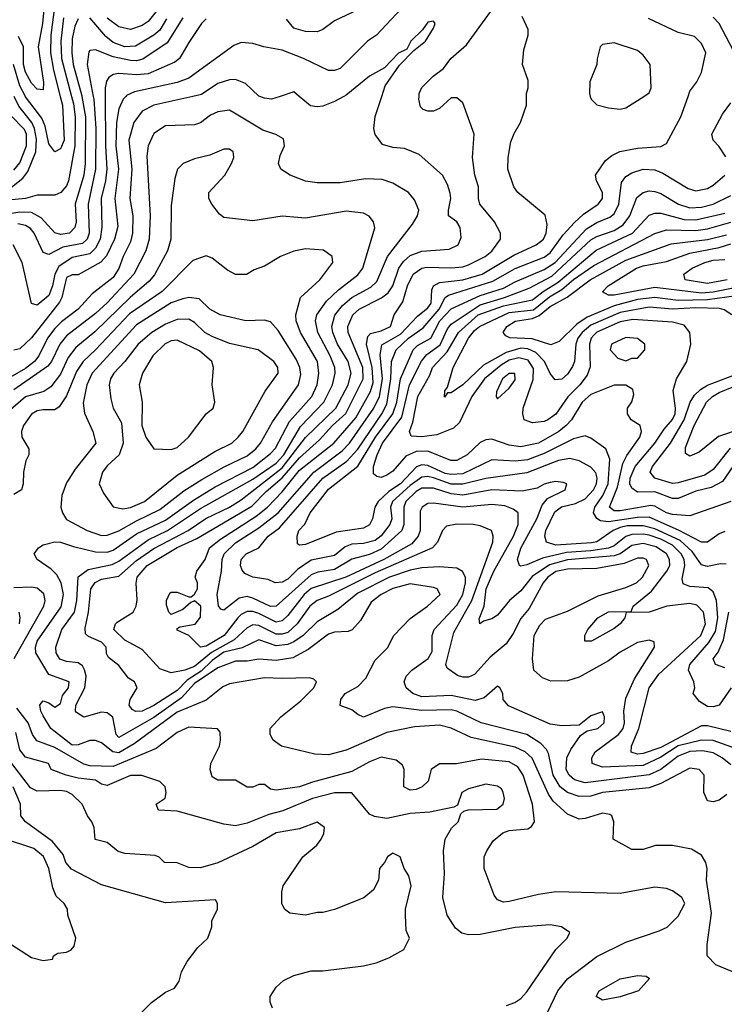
# Model space of a CAD drawing. Header units: inches. Extents: x 1793389 to 1900389, y 320802 to 470796.
# Tile 250 of 256: x 1824810 to 1827228, y 396884 to 400263. Entities that reach past the tile are written whole.
import ezdxf

# ---------------------------------------------------------------- set-up
doc = ezdxf.new("R2010")
doc.units = ezdxf.units.IN
doc.header["$MEASUREMENT"] = 0
doc.layers.add('B8329', color=7, linetype='Continuous')
doc.layers.add('B8420', color=7, linetype='Continuous')

msp = doc.modelspace()

# ---------------------------------------------------------------- linework, layer by layer
at = {"layer": 'B8329', "color": 2}
for points, elevation in [([(1825022.9, 400000), (1825035.4, 399930), (1825034, 399770), (1825029.2, 399730), (1824999.5, 399630), (1825003.1, 399570), (1824998.4, 399550), (1824981, 399530), (1824950, 399526), (1824930, 399531.6), (1824883, 399583), (1824850, 399601.5), (1824810, 399603.1), (1824710, 399586.8)], 294), ([(1824987.4, 400000), (1824994.2, 399974.2), (1825000.2, 399930), (1824999.3, 399830), (1824977.4, 399710), (1824970, 399692.7), (1824950.5, 399670), (1824930, 399660.9), (1824870, 399660.7), (1824830, 399649.7), (1824770, 399644.2), (1824749.3, 399650), (1824758, 399670), (1824820.3, 399719.7), (1824837.3, 399742.7), (1824865.3, 399810), (1824867, 399853), (1824859.8, 399890), (1824850.8, 399910), (1824806.6, 399966.6), (1824790.2, 400000)], 290), ([(1825403.3, 400000), (1825270, 399969.6), (1825230.3, 399949.7), (1825201.3, 399910), (1825184, 399850), (1825194, 399750), (1825187.6, 399650), (1825197.4, 399590), (1825196.9, 399530), (1825190, 399501.2), (1825164.2, 399450), (1825150, 399409.4), (1825130, 399378.4), (1825058, 399322), (1825010.4, 399270), (1824953.4, 399226.6), (1824930, 399203), (1824905.2, 399170), (1824875.6, 399110), (1824860.3, 399090), (1824830, 399065.6), (1824770, 399031.6)], 310), ([(1825103.2, 400000), (1825103.5, 399830), (1825108.3, 399750), (1825103.9, 399710), (1825089.1, 399650), (1825091.7, 399551.7), (1825085.8, 399510), (1825070, 399478.7), (1825050, 399459.8), (1824990, 399446.6), (1824943.6, 399416.4), (1824930.2, 399390), (1824922.7, 399350), (1824910, 399317), (1824870, 399283.7), (1824849.6, 399289.6), (1824818, 399430), (1824786.6, 399490)], 302), ([(1825173.3, 400000), (1825164.4, 399990), (1825150, 399957.2), (1825141.3, 399910), (1825139.7, 399830), (1825149.2, 399750), (1825136.5, 399650), (1825146.4, 399553.6), (1825134.6, 399510), (1825107.4, 399452.6), (1825088.5, 399431.5), (1825010, 399387), (1824990, 399387.3), (1824970, 399378.4), (1824954.3, 399310), (1824946.5, 399293.5), (1824850, 399171.6), (1824810, 399133.2), (1824790, 399129.2)], 306), ([(1825061.7, 400000), (1825063.5, 399990), (1825071, 399890), (1825070.2, 399750), (1825044.5, 399630), (1825048.1, 399530), (1825040.8, 399510), (1825025, 399495), (1824957.5, 399482.5), (1824910, 399457.6), (1824890, 399463.7), (1824858.7, 399530), (1824846.1, 399546.1), (1824830, 399556.9), (1824802.7, 399562.7)], 298), ([(1824949, 400000), (1824956.9, 399970), (1824962.3, 399850), (1824950, 399819.6), (1824930, 399809.5), (1824910, 399837.2), (1824897.4, 399897.4), (1824885.6, 399925.6), (1824830, 399998), (1824829, 400000)], 286), ([(1827270, 397761), (1827190, 397788.9), (1827150, 397789.8), (1827070, 397770.6), (1827010, 397731.6), (1826950, 397703.5), (1826810, 397697.6), (1826774, 397710), (1826772.7, 397730), (1826784.5, 397750), (1826865.1, 397810), (1826880.5, 397830), (1826885.7, 397850), (1826883.5, 397890), (1826890, 397934.8), (1826919.4, 398000.6), (1826988, 398110), (1826987.3, 398127.3), (1826970, 398134), (1826930, 398125.2), (1826870, 398092), (1826830, 398062), (1826730, 398006), (1826690, 397994), (1826632.9, 397992.9), (1826604.1, 398004.1), (1826574, 398030), (1826569.3, 398069.3), (1826575.3, 398150), (1826594.6, 398185.4), (1826614.6, 398205.4), (1826690, 398232.7), (1826794.8, 398285.2), (1826890, 398313.7), (1826926.6, 398330), (1826947.3, 398350), (1826969.4, 398390), (1826961.2, 398410), (1826950, 398415.1), (1826930, 398414.7), (1826883.7, 398396.3), (1826790, 398379.8), (1826690, 398377.4), (1826650, 398369.7), (1826622.6, 398350), (1826606, 398330), (1826558, 398242), (1826530, 398208), (1826503.4, 398156.6), (1826478.7, 398121.3), (1826424.5, 398075.5), (1826370, 398015.1), (1826350, 398006), (1826330, 398006), (1826312.7, 398012.7), (1826277.2, 398037.2), (1826272.7, 398050), (1826300, 398160), (1826361.6, 398270), (1826433.6, 398470), (1826434.5, 398490), (1826428.7, 398510), (1826390, 398526), (1826366, 398530), (1826310, 398531.8), (1826274.8, 398525.2), (1826261, 398510), (1826244, 398470), (1826226.8, 398450), (1826030, 398364.6), (1825870, 398284), (1825830, 398269.7), (1825805.3, 398250), (1825761.5, 398190), (1825730, 398160.3), (1825710, 398153.6), (1825690, 398154.6), (1825630, 398184.2), (1825610, 398185.7), (1825590, 398175.8), (1825545.6, 398134.4), (1825468.3, 398091.7), (1825410, 398043.5), (1825376, 398030), (1825330, 398021.2), (1825290, 398035.1), (1825230, 398101.2), (1825170, 398133.6), (1825132.3, 398170), (1825138, 398190), (1825144.2, 398195.8), (1825199.5, 398230), (1825209.5, 398250), (1825212.3, 398272.3), (1825209.5, 398329.5), (1825213.3, 398350), (1825246.6, 398390), (1825350, 398451.2), (1825418, 398482), (1825606.4, 398593.6), (1825655.7, 398644.3), (1825710, 398691.1), (1825770, 398759.7), (1825838.9, 398821.1), (1825883.1, 398870), (1825928.5, 398911.5), (1825988.9, 399031.1), (1825987, 399070), (1825936.9, 399190), (1825935.4, 399210), (1825953.3, 399250), (1825974.5, 399270), (1826051.9, 399308.1), (1826074.8, 399325.2), (1826089.8, 399350.2), (1826111.1, 399410), (1826127.2, 399432.8), (1826150, 399453.4), (1826190, 399468.8), (1826284.1, 399475.9), (1826314, 399490), (1826324.7, 399515.3), (1826321.2, 399550), (1826309.4, 399569.4), (1826281.2, 399590), (1826280.9, 399610), (1826289.6, 399650), (1826287.3, 399667.3), (1826278, 399698), (1826261.2, 399730), (1826180.2, 399800.2), (1826130, 399821.2), (1826090, 399824.5), (1826055.1, 399835.1), (1826029.4, 399869.4), (1826025.2, 399890), (1826029.5, 399930.5), (1826052, 400000)], 310), ([(1827250, 397819.7), (1827170, 397839.7), (1827150, 397839.6), (1827010, 397764.5), (1826950, 397744.2), (1826930, 397741.7), (1826908.5, 397748.5), (1826909.5, 397770), (1826934.8, 397830), (1826969.8, 397970.2), (1827003.6, 398016.4), (1827146.9, 398150), (1827163.1, 398190), (1827156.3, 398230), (1827133.2, 398253.2), (1827110, 398259.7), (1827030.3, 398249.7), (1826969.5, 398229.5), (1826891.6, 398228.4), (1826886, 398210), (1826870.7, 398190), (1826850, 398173.2), (1826772, 398130), (1826748.7, 398130), (1826749, 398150), (1826759, 398170), (1826794, 398210), (1826830.5, 398230.5), (1826908.4, 398231.6), (1826915.3, 398250), (1826978.5, 398301.5), (1827031.2, 398370), (1827040.5, 398390), (1827039.7, 398410), (1827029.7, 398430), (1826994.2, 398454.2), (1826950, 398465.3), (1826910, 398458.2), (1826870.1, 398429.9), (1826850, 398423.2), (1826690, 398409.1), (1826627.5, 398392.5), (1826568.1, 398351.9), (1826530, 398302.4), (1826490.4, 398270), (1826450, 398219.3), (1826430, 398207), (1826401.4, 398198.6), (1826389.1, 398189.1), (1826386.3, 398206.3), (1826403.6, 398250), (1826411.1, 398310), (1826436.8, 398370), (1826504.4, 398490), (1826520.5, 398530), (1826520.9, 398570), (1826503.5, 398583.5), (1826474.3, 398594.3), (1826430, 398599.1), (1826330, 398589.8), (1826230, 398604), (1826210, 398603), (1826190.5, 398590), (1826183.6, 398576.4), (1826184.2, 398510), (1826177, 398490), (1826155.5, 398464.5), (1826059.5, 398410), (1825928.4, 398350), (1825810, 398310.9), (1825785.5, 398290), (1825730, 398217.6), (1825710, 398199.7), (1825690, 398195.6), (1825630, 398225), (1825610, 398232), (1825590, 398232.3), (1825570, 398222), (1825558, 398210), (1825511.6, 398150), (1825450, 398112.8), (1825430, 398109.7), (1825390, 398149.2), (1825350, 398168), (1825350, 398174), (1825360.4, 398179.6), (1825412.1, 398187.9), (1825430, 398212), (1825431.6, 398250), (1825410, 398268.7), (1825396.9, 398263.1), (1825370, 398239), (1825330, 398222), (1825322, 398230), (1825313.6, 398253.6), (1825313.2, 398270), (1825325.1, 398294.9), (1825330, 398298.8), (1825350, 398298.8), (1825390, 398282), (1825398, 398282), (1825410, 398291.3), (1825419.3, 398310), (1825419.5, 398330), (1825412.3, 398350), (1825418, 398370), (1825446.6, 398410), (1825460.7, 398450), (1825499.3, 398480.7), (1825621.2, 398558.8), (1825660.5, 398590), (1825710, 398642.6), (1825770, 398716.9), (1825888.3, 398810), (1825963.2, 398896.8), (1826013.3, 398986.7), (1826022.3, 399017.7), (1826019.1, 399070), (1825999.8, 399150), (1826004.6, 399175.4), (1826014, 399186), (1826050, 399195.2), (1826082, 399210), (1826095.1, 399250), (1826124.8, 399295.2), (1826140.5, 399350), (1826160.5, 399390), (1826189.3, 399410), (1826206.3, 399413.7), (1826290, 399411.5), (1826330, 399414.6), (1826350, 399421.7), (1826406.6, 399450), (1826430, 399468.4), (1826459.3, 399510), (1826459.3, 399530), (1826439.3, 399570), (1826389.4, 399630), (1826384.5, 399650), (1826384.5, 399690), (1826372, 399730), (1826363.7, 399790), (1826369, 399870), (1826330, 399978), (1826310, 399995.3), (1826290, 399995.3), (1826250, 399959), (1826230, 399949.2), (1826210, 399949.2), (1826194.6, 399954.6), (1826184.7, 399964.7), (1826179, 399990), (1826180.1, 400000)], 306), ([(1827251.7, 397970), (1827210.2, 397909.8), (1827190, 397904.2), (1827170, 397906), (1827142.8, 397922.8), (1827120.9, 397950), (1827126.6, 397970), (1827123.7, 397990), (1827104.7, 398030), (1827109.7, 398050), (1827175, 398125), (1827197.2, 398162.8), (1827205.3, 398210), (1827201.1, 398270), (1827190, 398299.3), (1827172.6, 398312.6), (1827110, 398317.6), (1827086.3, 398326.3), (1827083.6, 398343.6), (1827092.3, 398390), (1827089.8, 398410), (1827080.4, 398430), (1827050, 398459.3), (1827010, 398480.2), (1826970, 398493.4), (1826950, 398497.3), (1826910, 398495.9), (1826890, 398489.8), (1826850, 398457.6), (1826830.7, 398449.3), (1826770, 398439.9), (1826685.9, 398434.1), (1826604.5, 398415.5), (1826550, 398391.5), (1826530, 398387), (1826525.2, 398390), (1826518.7, 398410), (1826529.6, 398449.6), (1826584.8, 398550), (1826603.3, 398596.7), (1826620.6, 398619.4), (1826682, 398650), (1826688, 398670), (1826674.8, 398674.8), (1826650, 398678), (1826630, 398674.5), (1826610, 398669.2), (1826585.1, 398654.9), (1826534.7, 398645.3), (1826430, 398649.8), (1826330, 398631.7), (1826290, 398635.3), (1826230, 398655.5), (1826190, 398654.8), (1826170, 398643.5), (1826135.3, 398610), (1826127.6, 398590), (1826127.9, 398530), (1826121.3, 398510), (1826050, 398445.6), (1826010, 398427), (1825950, 398411.1), (1825890, 398376.1), (1825833, 398367), (1825810, 398357.3), (1825690, 398249.7), (1825670, 398248.5), (1825610, 398277.7), (1825590, 398283.1), (1825562.4, 398277.6), (1825510, 398236), (1825500.1, 398240.1), (1825491.8, 398251.8), (1825487.3, 398290), (1825502, 398370), (1825504.8, 398410), (1825511.2, 398430), (1825550, 398467.6), (1825630, 398519.6), (1825696.4, 398570), (1825819.1, 398710), (1825916.4, 398783.6), (1825941.5, 398810), (1826025.3, 398930), (1826044.6, 398970), (1826054.9, 399030), (1826046.7, 399113.3), (1826052.9, 399147.1), (1826116.7, 399183.3), (1826174.9, 399245.1), (1826210, 399273.7), (1826221.5, 399290), (1826224.5, 399335.5), (1826229.8, 399350.2), (1826250, 399361.7), (1826330, 399370.2), (1826397, 399390), (1826505.2, 399454.8), (1826582.7, 399490), (1826607, 399510), (1826616.9, 399530), (1826620.2, 399560.2), (1826612.7, 399592.7), (1826519, 399670), (1826505.2, 399690), (1826485.2, 399750), (1826486, 399790), (1826495.5, 399844.5), (1826506.8, 399873.2), (1826529, 399910), (1826548.7, 399970), (1826548.9, 400000)], 302), ([(1827233.8, 398393.8), (1827215.1, 398395.1), (1827170, 398386.3), (1827150, 398391.8), (1827118.1, 398438.1), (1827076, 398476), (1826990, 398515.8), (1826950, 398526.3), (1826894.2, 398525.8), (1826870, 398519.8), (1826846, 398510), (1826790, 398471.1), (1826772.6, 398467.4), (1826650, 398459.2), (1826617.2, 398470), (1826612, 398490), (1826615.6, 398510), (1826645.9, 398574.1), (1826669.1, 398590.9), (1826717.6, 398602.4), (1826750, 398618.9), (1826779.1, 398650), (1826789.7, 398670), (1826792, 398690), (1826787.3, 398707.3), (1826770, 398727.6), (1826730, 398749.6), (1826697.4, 398757.4), (1826658.8, 398750), (1826550, 398707.3), (1826410, 398688.8), (1826330, 398668.9), (1826290, 398669), (1826230, 398690.6), (1826210, 398695), (1826190, 398693.3), (1826150, 398664.8), (1826089.2, 398610), (1826081.8, 398590), (1826086.7, 398550), (1826080.2, 398530), (1826050, 398491.1), (1826030, 398475.3), (1825990, 398465.1), (1825950, 398462.7), (1825926.6, 398453.4), (1825890, 398424), (1825810, 398408.4), (1825763.4, 398376.6), (1825730, 398342.4), (1825710, 398332), (1825686, 398330), (1825662, 398342), (1825610, 398349.5), (1825582.7, 398362.7), (1825573.6, 398373.6), (1825567.6, 398390), (1825569.6, 398410), (1825586.6, 398430), (1825630, 398450.6), (1825662.4, 398490), (1825701.5, 398518.5), (1825849.9, 398690.1), (1825932.4, 398747.6), (1825970, 398788.8), (1826052.7, 398910), (1826070, 398943.8), (1826083.4, 399030), (1826085.6, 399090), (1826101.6, 399130), (1826143.9, 399170), (1826194.1, 399205.9), (1826249.8, 399270), (1826269.8, 399310.2), (1826281.7, 399318.3), (1826433.9, 399366.1), (1826510, 399409.1), (1826610, 399448), (1826630, 399463.6), (1826675, 399525), (1826713.3, 399566.7), (1826744.5, 399595.5), (1826795.1, 399630), (1826809.5, 399650), (1826809.5, 399670), (1826789.2, 399710), (1826786, 399730), (1826820.5, 399779.5), (1826842.4, 399797.6), (1826869.6, 399810.4), (1826930, 399822.4), (1827010, 399827.7), (1827030, 399838), (1827079.3, 399930), (1827103.7, 400000)], 298), ([(1825704, 400000), (1825674, 399990), (1825650, 399994), (1825633.3, 400000)], 310), ([(1825922, 400000), (1825890, 399982), (1825850, 399967), (1825830, 399963.7), (1825807.2, 399967.2), (1825768.2, 400000)], 310), ([(1826768, 400000), (1826771.3, 399990), (1826790.8, 399970.8), (1826830, 399960.7), (1826870, 399956), (1826890, 399961), (1826951.2, 400000)], 302), ([(1827232.9, 399792.9), (1827209.3, 399829.3), (1827189.5, 399849.5), (1827185.2, 399870), (1827221.5, 399938.5), (1827250, 399978)], 294), ([(1824790, 399746.9), (1824810, 399772.2), (1824832.4, 399830), (1824833, 399870), (1824825.9, 399885.9), (1824777.3, 399937.3)], 294), ([(1827250, 397705.6), (1827220.7, 397730), (1827190, 397746.9), (1827153.5, 397753.5), (1827110, 397751.4), (1827070, 397735.6), (1827010.1, 397689.9), (1826970, 397670.8), (1826750, 397643.5), (1826714.1, 397654.1), (1826695.1, 397670), (1826685.4, 397690), (1826688, 397730), (1826701.7, 397758.3), (1826734.2, 397805.8), (1826757.2, 397822.8), (1826794, 397830), (1826816, 397850), (1826817.2, 397870), (1826810, 397888), (1826770, 397874), (1826730, 397842), (1826670, 397839.5), (1826630, 397845.1), (1826487.5, 397907.5), (1826468.7, 397930), (1826468, 397950), (1826458, 397970), (1826450, 397975.3), (1826404.1, 397935.9), (1826373.4, 397926.6), (1826290, 397943.1), (1826190, 397939.1), (1826159.3, 397950), (1826136, 397970), (1826129.3, 397990), (1826136, 398010), (1826155.1, 398030), (1826211.5, 398070), (1826224.9, 398095.1), (1826225.1, 398150), (1826231.8, 398170), (1826310, 398253.7), (1826330.8, 398290), (1826339.7, 398330), (1826339.6, 398350), (1826329.6, 398369.6), (1826310, 398380.7), (1826250, 398384.7), (1826190, 398382.3), (1826150, 398373.8), (1826079.3, 398350), (1825970, 398294.8), (1825901.5, 398238.5), (1825830, 398196.9), (1825782, 398150), (1825750, 398127.4), (1825730, 398118.2), (1825690, 398114.2), (1825630, 398134.3), (1825573.4, 398106.6), (1825510, 398091.9), (1825470, 398064), (1825432.5, 398027.5), (1825384.1, 397995.9), (1825350, 397961.2), (1825270, 397908.7), (1825229.7, 397889.7), (1825208.1, 397888.1), (1825195.5, 397895.5), (1825185.2, 397910), (1825189, 397930), (1825212.7, 397970), (1825204, 397990), (1825182.7, 398002.7), (1825150, 398046.6), (1825114.5, 398074.5), (1825107.2, 398087.2), (1825106.6, 398110), (1825090, 398126.6), (1825045.6, 398145.6), (1825035.5, 398155.5), (1825034.5, 398174.5), (1825046, 398230), (1825054, 398310), (1825069.1, 398330.9), (1825090, 398342.3), (1825150, 398352.9), (1825210, 398406.9), (1825270, 398448.2), (1825387.8, 398510), (1825448.4, 398551.6), (1825529.6, 398590), (1825570, 398615.2), (1825710, 398724.8), (1825790, 398828.9), (1825894.8, 398930), (1825936.8, 399010), (1825947.1, 399050), (1825936.4, 399090), (1825900.9, 399150), (1825884.8, 399190), (1825881, 399210), (1825890.9, 399249.1), (1825917.8, 399282.2), (1825949.6, 399310), (1826014.4, 399345.6), (1826034.8, 399365.2), (1826071.5, 399450), (1826158.3, 399561.7), (1826174.5, 399590), (1826179.3, 399610), (1826164.8, 399644.8), (1826144, 399670), (1826090, 399702.7), (1826054.2, 399714.2), (1825996.6, 399716.6), (1825910, 399703.7), (1825830, 399703.7), (1825790, 399709.2), (1825738, 399730), (1825706, 399750), (1825698, 399770), (1825703.1, 399796.9), (1825718, 399830), (1825714.6, 399854.6), (1825689.1, 399869.1), (1825643.9, 399883.9), (1825530, 399952.3), (1825490, 399946.6), (1825464.4, 399935.6), (1825430, 399909.2), (1825410, 399902.7), (1825310, 399899.5), (1825270, 399872.7), (1825250.4, 399830), (1825245.7, 399794.3), (1825257, 399590), (1825253.7, 399510), (1825242, 399470), (1825201.3, 399390), (1825110, 399291.2), (1825070, 399254.3), (1824970, 399178.7), (1824947.4, 399150), (1824918.9, 399090), (1824905.7, 399074.3), (1824790, 398993.3)], 314), ([(1827236.3, 397603.7), (1827210, 397584), (1827190, 397579), (1827170, 397582), (1827157.2, 397610), (1827159.3, 397670), (1827142, 397690), (1827110, 397694), (1827010, 397641.1), (1826970, 397626.3), (1826810, 397610.9), (1826770, 397598), (1826730, 397596.4), (1826690, 397611.1), (1826665.1, 397630), (1826640.9, 397670), (1826624.4, 397744.4), (1826617.8, 397757.8), (1826598.2, 397778.2), (1826550, 397809.6), (1826394, 397850), (1826310, 397889.7), (1826290, 397894.8), (1826190, 397892), (1826090, 397904.7), (1826061.5, 397898.5), (1825990, 397869.5), (1825970, 397878), (1825950, 397894), (1825909.5, 397909.5), (1825911.8, 397930), (1825927, 397950), (1825970, 397974.9), (1825997.1, 398002.9), (1826030, 398064.7), (1826072.5, 398107.5), (1826094, 398150), (1826150, 398207.7), (1826209.3, 398250), (1826253.2, 398290), (1826242, 398310), (1826230, 398314.5), (1826150, 398326.6), (1826090, 398311), (1826050.6, 398290), (1826015.8, 398264.2), (1825979, 398201), (1825950.6, 398169.4), (1825937.1, 398162.9), (1825890, 398160.5), (1825870, 398153.6), (1825799.1, 398100.9), (1825746.9, 398073.1), (1825690, 398064), (1825630, 398068.2), (1825590, 398061.1), (1825550, 398061.3), (1825490, 398038.3), (1825410, 397984.6), (1825364.9, 397935.1), (1825270, 397867.9), (1825150, 397799.5), (1825140.7, 397810), (1825129.7, 397869.7), (1825110, 397884.2), (1825090, 397886), (1825030, 397869.5), (1825004.8, 397884.8), (1825000.7, 397890), (1825002, 397910), (1825033.3, 397970), (1825037.3, 398010), (1825032.1, 398032.1), (1825024.9, 398044.9), (1825010, 398056.2), (1824970, 398059.7), (1824947.7, 398067.7), (1824934.7, 398090), (1824934, 398110), (1824954, 398170), (1824997.3, 398230), (1825005.3, 398270), (1825010, 398351), (1825044.4, 398375.6), (1825126.9, 398393.1), (1825150, 398405.2), (1825250, 398477.6), (1825316.3, 398510), (1825430, 398586), (1825610, 398685.8), (1825690, 398741.6), (1825716.5, 398770), (1825773.4, 398866.6), (1825854, 398950), (1825883.1, 399010), (1825892.4, 399050), (1825891.1, 399070), (1825875.6, 399110), (1825832.4, 399190), (1825825.1, 399230), (1825829.7, 399250), (1825863, 399297), (1825903.8, 399336.2), (1825970, 399388), (1825987, 399410), (1826029, 399549), (1826024, 399570), (1826009.4, 399589.4), (1825990, 399599.3), (1825930, 399606.6), (1825790, 399582), (1825710, 399589.4), (1825610, 399572.7), (1825510, 399584), (1825495.5, 399595.5), (1825469, 399630), (1825459, 399650), (1825459, 399670), (1825513.2, 399730), (1825536, 399770), (1825544, 399790), (1825543.1, 399803.1), (1825542, 399810), (1825530, 399819), (1825510, 399819), (1825462, 399798), (1825410, 399786), (1825370.7, 399769.3), (1825351.3, 399750), (1825342, 399718), (1825330, 399626), (1825328.2, 399510), (1825317.1, 399470), (1825272.4, 399387.6), (1825254.3, 399365.7), (1825188.7, 399310), (1825067.6, 399192.4), (1825002.3, 399137.7), (1824976.4, 399103.6), (1824950, 399047), (1824916.7, 399003.3), (1824892.4, 398987.6), (1824830, 398968.2), (1824770, 398917)], 318), ([(1827230, 398506.6), (1827210, 398498), (1827170.3, 398469.7), (1827150, 398469.6), (1827071.2, 398511.2), (1826970, 398555.3), (1826930, 398554.9), (1826830, 398540.2), (1826802.8, 398542.8), (1826790.7, 398550.7), (1826778.5, 398570), (1826783.5, 398590), (1826810.8, 398630), (1826828.9, 398670), (1826834.8, 398754.8), (1826821.2, 398790), (1826770, 398826.6), (1826750, 398835.1), (1826710, 398825.1), (1826610, 398774), (1826552.9, 398752.9), (1826510, 398747.6), (1826430, 398752.6), (1826330, 398705), (1826290, 398701.6), (1826270, 398705.7), (1826210, 398733.3), (1826190, 398734.8), (1826171.2, 398728.8), (1826116.5, 398670), (1826076.7, 398643.3), (1826039.5, 398610), (1826028.4, 398590), (1826020.5, 398550), (1826010, 398529.5), (1825990, 398518.4), (1825896.2, 398503.8), (1825790, 398461.6), (1825770, 398459.3), (1825763.6, 398463.6), (1825761.6, 398490), (1825767.6, 398510), (1825787.8, 398532.2), (1825806, 398570), (1825870, 398652), (1825970, 398730.3), (1826030.7, 398830), (1826089.8, 398910), (1826104.2, 398950), (1826116.5, 399030), (1826160.4, 399130), (1826174.7, 399145.3), (1826220.5, 399170), (1826251.9, 399230), (1826290, 399270.3), (1826390, 399317.1), (1826470, 399341.6), (1826510, 399363.9), (1826610, 399405.4), (1826647.1, 399430), (1826754.9, 399545.1), (1826790, 399567.7), (1826835, 399585), (1826850, 399597.1), (1826865.7, 399630), (1826875.6, 399704.4), (1826890, 399724.9), (1826910, 399738), (1826950, 399750.4), (1826990, 399748.5), (1827016.7, 399736.7), (1827103.4, 399683.4), (1827130, 399676.4), (1827170, 399684.4), (1827190, 399695.5), (1827229.3, 399730)], 294), ([(1827250.3, 398609.7), (1827110, 398560.7), (1827050, 398565.1), (1827030, 398571.1), (1826990, 398593.7), (1826975.3, 398595.3), (1826870, 398577.6), (1826850, 398577.4), (1826833.6, 398590), (1826860.8, 398659.2), (1826879.6, 398740.4), (1826893.2, 398766.8), (1826937.6, 398830), (1826943.7, 398850), (1826939, 398870), (1826908.7, 398890), (1826895.3, 398910), (1826895.3, 398930), (1826910, 398952), (1826917.2, 398977.2), (1826914, 398994), (1826890, 399008.7), (1826850, 399008.7), (1826770, 398976.9), (1826740.4, 398950), (1826703.7, 398890), (1826685.3, 398870), (1826660.4, 398850), (1826590, 398809.8), (1826530, 398797.4), (1826490, 398803), (1826430, 398823.7), (1826410, 398820.9), (1826390, 398812.3), (1826344.9, 398770), (1826310, 398749.7), (1826289, 398750), (1826210, 398782.3), (1826170, 398780.9), (1826134.7, 398765.3), (1826090, 398714), (1826070, 398699.6), (1826050, 398692), (1826034.8, 398694.8), (1826024.4, 398704.4), (1826023.5, 398730), (1826036, 398770), (1826055.3, 398810), (1826121.4, 398898.6), (1826147.9, 399010), (1826188.5, 399091.5), (1826206.5, 399113.5), (1826252.2, 399147.8), (1826277.7, 399202.3), (1826290, 399218.3), (1826390, 399285), (1826474, 399310), (1826558.2, 399341.9), (1826636.5, 399383.5), (1826770, 399508), (1826790, 399519.6), (1826850, 399540.2), (1826881.1, 399558.9), (1826903.5, 399590), (1826927.5, 399652.5), (1826949.7, 399670.3), (1826970, 399676.4), (1826990, 399674), (1827010, 399666.7), (1827070.2, 399630.2), (1827110, 399617.7), (1827150, 399619.6), (1827190, 399630.3), (1827250, 399660.3)], 290), ([(1827257.6, 398730), (1827221.6, 398678.4), (1827182.8, 398657.2), (1827130, 398644.4), (1827070, 398619.8), (1827050, 398619.2), (1826990, 398643.1), (1826930, 398641.3), (1826910, 398655.1), (1826903.9, 398670), (1826904.8, 398690), (1826921.7, 398730), (1826989.7, 398810), (1827021.8, 398858.2), (1827050, 398890.4), (1827059.8, 398910), (1827061, 398930), (1827052, 398990), (1827063.7, 399030), (1827099, 399090), (1827113.2, 399150), (1827109.3, 399190), (1827090, 399215.1), (1827050, 399225.6), (1826914.5, 399234.5), (1826870, 399226.4), (1826790, 399190.8), (1826780, 399180), (1826771.5, 399170), (1826765.5, 399150), (1826767.9, 399072.1), (1826757.1, 399042.9), (1826731.8, 399010), (1826691.1, 398968.9), (1826650, 398909.6), (1826622.8, 398890), (1826610, 398884.2), (1826570, 398879.5), (1826541.2, 398890), (1826536, 398910), (1826538, 398930), (1826572, 399028), (1826573.6, 399066.4), (1826554.6, 399094.6), (1826523.1, 399103.1), (1826490, 399094.5), (1826462.3, 399077.7), (1826405.2, 399030), (1826361.5, 398970), (1826318.9, 398881.1), (1826298.3, 398861.7), (1826241.3, 398838.7), (1826190, 398831.5), (1826153.2, 398833.2), (1826147.6, 398850), (1826158.6, 398881.4), (1826176.4, 398970), (1826217, 399043), (1826226.9, 399070), (1826277, 399123), (1826315.6, 399190), (1826382.6, 399250), (1826470, 399281.6), (1826570, 399301.3), (1826605.7, 399330), (1826657.5, 399362.5), (1826787.7, 399472.3), (1826912.8, 399530), (1826970, 399592.7), (1826990, 399599.5), (1827010, 399599.5), (1827090, 399577.6), (1827130, 399575.9), (1827230, 399599.7)], 286), ([(1827254, 399250), (1827227.9, 399267.9), (1827211.9, 399271.9), (1827130, 399274.5), (1827050, 399269.8), (1826970, 399277.1), (1826870, 399258.8), (1826770, 399214.6), (1826739.6, 399190), (1826725.5, 399170), (1826718.5, 399150), (1826713.7, 399090), (1826707.3, 399072.7), (1826690, 399046.6), (1826670, 399029.5), (1826647.2, 399027.2), (1826630, 399049), (1826611.1, 399090), (1826581.3, 399121.3), (1826553.9, 399133.9), (1826530, 399136.2), (1826478.7, 399121.3), (1826402, 399078), (1826330, 399009.5), (1826290, 398982), (1826278, 398982), (1826268, 398968), (1826268.9, 398988.9), (1826278, 399002), (1826297.6, 399070), (1826349.7, 399170), (1826370, 399196), (1826387.8, 399210), (1826490, 399257.8), (1826572.6, 399267.4), (1826627.6, 399312.4), (1826670, 399337.1), (1826710, 399371.1), (1826780, 399420), (1826990, 399528.9), (1827030, 399541.7), (1827130, 399540.2), (1827170, 399545), (1827250, 399568.3)], 282), ([(1827270, 399315.8), (1827170, 399301.4), (1827070, 399299.8), (1826990, 399309.8), (1826930, 399303.2), (1826850, 399280.6), (1826757.7, 399242.3), (1826722, 399218), (1826661.4, 399158.6), (1826632.7, 399147.3), (1826568.1, 399168.1), (1826491.8, 399171.8), (1826478, 399178), (1826469.5, 399189.5), (1826482, 399210), (1826510, 399228.7), (1826570, 399237.1), (1826592.5, 399247.5), (1826630, 399279.2), (1826688.6, 399311.4), (1826768, 399370), (1826890, 399438.2), (1827046, 399494), (1827170, 399509.3), (1827235.1, 399524.9)], 278), ([(1827268, 396990), (1827199, 397019), (1827168.7, 397050), (1827168.9, 397088.9), (1827183.7, 397196.3), (1827166.6, 397310), (1827169, 397350), (1827164, 397370), (1827150, 397395.3), (1827115.5, 397415.5), (1827050, 397429), (1826991.6, 397428.4), (1826950, 397415.3), (1826910, 397415.3), (1826846, 397450), (1826848.7, 397510), (1826842, 397530), (1826834.8, 397534.8), (1826810, 397539.3), (1826750, 397521.2), (1826730, 397519.3), (1826690, 397536.2), (1826641, 397581), (1826624.8, 397604.8), (1826568.8, 397728.8), (1826544.5, 397750), (1826510, 397766), (1826358.8, 397798.8), (1826290, 397831.5), (1826250, 397841.3), (1826164.4, 397835.6), (1826070, 397816.2), (1825930, 397755.6), (1825870, 397739.6), (1825822, 397742), (1825708, 397770), (1825679, 397790), (1825669, 397810), (1825669.2, 397830), (1825706, 397870), (1825774.6, 397925.4), (1825819, 397970), (1825828.7, 397990), (1825819.3, 397999.3), (1825804.7, 398004.7), (1825710, 398001.6), (1825650, 398004.7), (1825530, 397983.6), (1825506.5, 397973.5), (1825450, 397927), (1825350, 397886.2), (1825202.7, 397777.3), (1825150, 397746.8), (1825129.4, 397750), (1825090, 397780.7), (1825070, 397789.4), (1825050.7, 397789.3), (1825010, 397774), (1824990, 397773.6), (1824917, 397830), (1824890, 397874), (1824882, 397890), (1824879, 397910), (1824882.7, 397917.3), (1824890, 397924.7), (1824910, 397918), (1824930, 397904), (1824950, 397916), (1824956.6, 397943.4), (1824977.2, 397970), (1824979, 397990), (1824910, 398015.1), (1824864.5, 398090), (1824863.5, 398110), (1824869.8, 398130), (1824951.6, 398248.4), (1824960.4, 398290), (1824952.4, 398330), (1824937.4, 398357.4), (1824917.5, 398377.5), (1824869, 398410), (1824859, 398430), (1824874, 398450), (1824890, 398460.7), (1824930, 398470.5), (1824950, 398470.4), (1824994.6, 398454.6), (1825070, 398436.9), (1825110, 398436.1), (1825130, 398442.7), (1825210, 398498.5), (1825310, 398545.2), (1825405.6, 398614.4), (1825480, 398660), (1825610, 398725.8), (1825670, 398773.7), (1825687, 398793), (1825736.1, 398883.9), (1825812.8, 398970), (1825831.1, 399010), (1825835.8, 399050), (1825831.2, 399090), (1825773, 399190), (1825758.7, 399230), (1825757.6, 399250), (1825773.2, 399310), (1825839.5, 399370), (1825884, 399430), (1825882, 399450), (1825852.5, 399472.5), (1825790, 399477.2), (1825750, 399469.2), (1825704.7, 399450), (1825650, 399417.2), (1825614.8, 399405.2), (1825588.4, 399388.4), (1825550, 399388.7), (1825523.2, 399403.2), (1825470, 399445.2), (1825450, 399453.2), (1825403.4, 399436.6), (1825298.4, 399330), (1825186.2, 399253.8), (1825070.1, 399129.9), (1825027, 399090), (1825004, 399056), (1824970, 398972.7), (1824945.3, 398934.7), (1824930, 398923.7), (1824890, 398924.5), (1824870, 398920.7), (1824850, 398909.3), (1824823, 398870), (1824816.3, 398850), (1824817.3, 398830), (1824841, 398790), (1824841, 398770), (1824830.7, 398749.3), (1824822.8, 398710), (1824821, 398670), (1824816, 398650), (1824790, 398634)], 322), ([(1827270, 399343.9), (1827190, 399328.1), (1827150, 399325), (1826990, 399344.5), (1826850, 399318), (1826830, 399318), (1826809.4, 399329.4), (1826829.4, 399350), (1826926.6, 399410), (1826950, 399418.5), (1827030, 399433.1), (1827110, 399462), (1827210, 399481.1), (1827250, 399493.8)], 274), ([(1827237.3, 399370), (1827170, 399357.3), (1827093.2, 399370), (1827089.3, 399390), (1827117.2, 399410), (1827161.2, 399430), (1827190, 399437.3), (1827230, 399440.4)], 270), ([(1827247.7, 398792.3), (1827190, 398719.6), (1827160.7, 398699.3), (1827070, 398673), (1827050, 398671.2), (1826989.8, 398689.8), (1826974, 398710), (1826981.3, 398730), (1827043.1, 398810), (1827089.8, 398890), (1827111, 398950), (1827126.1, 398973.9), (1827145.9, 398994.1), (1827170.7, 399009.3), (1827290, 399054.6)], 282), ([(1827370, 398887.5), (1827207.5, 398832.5), (1827141.1, 398778.9), (1827110, 398765.2), (1827094.6, 398774.6), (1827094.6, 398794.6), (1827124, 398870), (1827166.6, 398950), (1827187.8, 398970), (1827210, 398983.2), (1827299.7, 399020.3)], 278), ([(1824791, 398070), (1824892.8, 398250), (1824896.9, 398270), (1824892.7, 398292.7), (1824870, 398311.8), (1824850, 398315.6), (1824790, 398313.3)], 326), ([(1824808.5, 398190), (1824811.2, 398211.2), (1824807.3, 398230)], 330), ([(1827230, 398038), (1827198, 398050), (1827189.5, 398069.5), (1827207.4, 398092.6), (1827225.1, 398134.9), (1827243.5, 398230)], 298), ([(1826610, 396831), (1826657, 396930), (1826690, 396970.6), (1826790, 397048), (1826890, 397096.3), (1827004.8, 397135.2), (1827031.7, 397148.3), (1827070, 397186), (1827092.7, 397230), (1827082, 397250), (1827050, 397273.2), (1827030, 397281.2), (1826990, 397285.2), (1826870, 397263.7), (1826650, 397269.4), (1826590, 397260.7), (1826490, 397236), (1826470, 397234), (1826450, 397242), (1826438, 397258), (1826404, 397350), (1826404, 397390), (1826413.2, 397410), (1826434.8, 397445.2), (1826467.7, 397472.3), (1826490, 397480.5), (1826554, 397486), (1826566.6, 397493.4), (1826576, 397510), (1826569.7, 397570), (1826537.4, 397670), (1826518.9, 397698.9), (1826490, 397715.8), (1826394.6, 397725.4), (1826309.3, 397709.3), (1826250, 397708.7), (1826222, 397690), (1826211, 397650), (1826191.3, 397630), (1826170, 397621.2), (1826150, 397619), (1826128, 397630), (1826129, 397690), (1826124, 397704), (1826101.2, 397721.2), (1826050, 397731.5), (1826010, 397715.6), (1825950, 397683), (1825814, 397646), (1825769.6, 397629.6), (1825690, 397619), (1825670, 397622), (1825650, 397638), (1825630, 397638), (1825610, 397628.7), (1825590, 397628.7), (1825550, 397653.2), (1825490, 397653.2), (1825470, 397664), (1825463.7, 397690), (1825466, 397710), (1825495.1, 397770), (1825499.3, 397790), (1825497.2, 397817.2), (1825488.7, 397828.7), (1825390, 397835.1), (1825350, 397817), (1825278, 397762), (1825130, 397700.3), (1825050, 397702.2), (1825030, 397707.7), (1824930, 397764.5), (1824868, 397788), (1824853, 397810), (1824838.9, 397850), (1824800, 397900)], 326), ([(1826480.1, 396879.9), (1826508.7, 396890), (1826530, 396904), (1826550, 396926.8), (1826650, 397071.3), (1826688.7, 397110), (1826698, 397130), (1826669.1, 397149.1), (1826630, 397156), (1826510, 397147), (1826390, 397122.9), (1826350, 397122), (1826327.6, 397127.6), (1826305.4, 397145.4), (1826277.2, 397190), (1826262, 397250), (1826267.2, 397332.8), (1826263.7, 397410), (1826269.5, 397450.5), (1826292.1, 397487.9), (1826314, 397510), (1826323.1, 397536.9), (1826334, 397546), (1826348.7, 397551.3), (1826447, 397553), (1826469.2, 397570), (1826473.2, 397590), (1826469.2, 397610), (1826462.7, 397622.7), (1826450, 397632.7), (1826410, 397639.5), (1826350, 397623.7), (1826327.3, 397610), (1826312.7, 397567.3), (1826299.8, 397560.2), (1826217.1, 397542.9), (1826150, 397538), (1826070, 397521.6), (1826027.8, 397527.8), (1826010, 397536), (1825949.3, 397609.3), (1825889.6, 397609.6), (1825814.8, 397590), (1825712.3, 397547.7), (1825664.9, 397535.1), (1825590, 397505.6), (1825550, 397496.2), (1825510, 397502), (1825350, 397546), (1825286, 397550), (1825278, 397570), (1825308.7, 397591.3), (1825312.7, 397610), (1825308.7, 397630), (1825290, 397648.7), (1825229, 397669), (1825190, 397669.4), (1825110, 397635.1), (1825090, 397639.3), (1825070, 397652.8), (1825010, 397659.5), (1824968.7, 397670), (1824918, 397690), (1824908, 397710), (1824830, 397732), (1824810, 397757.2), (1824796.6, 397816.6)], 330), ([(1825677.2, 396870), (1825669.1, 396890.9), (1825669.2, 396910.8), (1825690, 396942), (1825714.6, 396965.4), (1825750, 396982), (1825810, 396998), (1825850, 396998), (1825990, 397016), (1826033.6, 397026.4), (1826076.5, 397043.5), (1826128.4, 397071.6), (1826148, 397110), (1826136.4, 397136.4), (1826133.2, 397190), (1826133.2, 397210), (1826152.7, 397290), (1826144.7, 397324.7), (1826128.7, 397350), (1826115.3, 397390), (1826090, 397402), (1826072, 397390), (1826062, 397370), (1826044.7, 397350), (1826041, 397310), (1826023.5, 397276.5), (1825990.5, 397249.5), (1825890, 397209.2), (1825850, 397199), (1825830, 397199), (1825790, 397189), (1825736.4, 397196.4), (1825718, 397210), (1825709, 397230), (1825709.1, 397269.1), (1825714, 397290), (1825781.2, 397390), (1825829, 397430), (1825844, 397450), (1825854, 397470), (1825855.3, 397490), (1825830, 397509), (1825770, 397486), (1825690, 397471.6), (1825610, 397425.6), (1825490, 397369.6), (1825430, 397352.3), (1825390, 397353.2), (1825350, 397369), (1825306, 397370), (1825288.4, 397388.4), (1825274.6, 397394.6), (1825170, 397400.9), (1825147.7, 397407.7), (1825110, 397439), (1825068.9, 397448.9), (1825065.2, 397490), (1825057.2, 397510), (1825042.7, 397530), (1825024.5, 397570), (1824990, 397604.2), (1824970, 397613.7), (1824950, 397616.9), (1824870, 397615.1), (1824846.8, 397626.8), (1824768, 397730)], 334), ([(1825182, 396810), (1825262, 396890), (1825310, 396924.7), (1825341.2, 396938.8), (1825356.6, 396963.4), (1825365.4, 396994.6), (1825384, 397030), (1825421.5, 397078.5), (1825455.3, 397110), (1825468.7, 397150), (1825468.7, 397170), (1825488, 397210), (1825488, 397230), (1825482, 397242), (1825310, 397232.3), (1825090, 397293.2), (1824987, 397347), (1824967.6, 397370), (1824958.3, 397398.3), (1824922.4, 397442.4), (1824829, 397510), (1824814, 397530), (1824812.3, 397570), (1824787, 397630)], 338), ([(1824730, 397121), (1824850, 397044.7), (1824890, 397034), (1824922, 397038), (1824926, 397050), (1824940.4, 397059.6), (1824970, 397062), (1824986, 397070), (1824996.4, 397083.6), (1825002, 397110), (1824975.3, 397190), (1824974, 397210), (1824962, 397230), (1824935.1, 397255.1), (1824923.3, 397283.3), (1824909.6, 397350), (1824890.8, 397390.8), (1824857.8, 397417.8), (1824750, 397454)], 342)]:
    msp.add_lwpolyline(points, dxfattribs=dict(at, elevation=elevation))
for points, elevation in [([(1825390, 399309.6), (1825370, 399304.7), (1825330, 399291.1), (1825210, 399215.8), (1825058.7, 399050), (1825039.5, 399010), (1825026.9, 398946.9), (1825032.2, 398912.2), (1825060.7, 398850), (1825070.6, 398810), (1824999.9, 398720.1), (1824970, 398674), (1824954, 398630), (1824950.7, 398590), (1824956.3, 398570), (1824970, 398547.7), (1825041, 398510), (1825090, 398492.4), (1825110, 398493.7), (1825150, 398509), (1825210, 398543.6), (1825290, 398581.7), (1825373.4, 398646.6), (1825435.2, 398684.8), (1825511.6, 398728.4), (1825590, 398766), (1825620.5, 398790), (1825636.3, 398810), (1825677.2, 398882.8), (1825766, 399010), (1825774.8, 399045.2), (1825771.2, 399070), (1825758.6, 399098.6), (1825697, 399197), (1825670, 399226), (1825650, 399232), (1825586, 399230), (1825498, 399250), (1825462.7, 399270), (1825425.1, 399305.1)], 326), ([(1825390, 399235.1), (1825350, 399234.7), (1825310, 399218), (1825263, 399190), (1825216.4, 399150), (1825170, 399089.5), (1825133, 399050), (1825121.6, 399030), (1825117.1, 399010), (1825122, 398962), (1825130.5, 398930), (1825159.2, 398879.2), (1825164.4, 398810), (1825150.6, 398770), (1825110, 398732.3), (1825093.4, 398710), (1825082, 398670), (1825097.5, 398637.5), (1825130, 398591), (1825163.8, 398583.8), (1825190, 398588.5), (1825238, 398610), (1825350, 398699.5), (1825479.4, 398780.6), (1825537.2, 398810), (1825559.3, 398830), (1825575.1, 398850), (1825652.1, 398987.9), (1825697.2, 399050), (1825696, 399070), (1825682, 399090), (1825628, 399130), (1825530, 399151.8), (1825470, 399176.3), (1825444.5, 399190), (1825410, 399223.6)], 330), ([(1825350, 399163.6), (1825330, 399160.5), (1825309.2, 399150.8), (1825266, 399110), (1825230.5, 399050), (1825219.1, 399010), (1825230.3, 398950.3), (1825228.4, 398870), (1825243, 398830), (1825270, 398790.8), (1825330, 398787.7), (1825350, 398794.8), (1825389.2, 398830), (1825449.2, 398910), (1825473.2, 398930), (1825479.3, 398950), (1825469.6, 399009.6), (1825475.1, 399070), (1825469.2, 399090), (1825426.9, 399126.9)], 334), ([(1826890, 399172), (1826841, 399150), (1826836, 399130), (1826862, 399102), (1826890, 399092), (1826910, 399102), (1826930, 399102), (1826955.3, 399130), (1826955.3, 399150), (1826930, 399168.7)], 290), ([(1826490, 399049.2), (1826466.4, 399030), (1826446.4, 398986.4), (1826444.7, 398970), (1826450, 398962), (1826490, 398998.8), (1826510, 399026.8), (1826508.7, 399048.7)], 290), ([(1826810, 396898), (1826788.7, 396910), (1826798, 396930), (1826870, 396970.8), (1826930, 396982), (1826959.6, 396979.6), (1826971.6, 396971.6), (1826934, 396930), (1826870, 396909)], 322)]:
    msp.add_lwpolyline(points, close=True, dxfattribs=dict(at, elevation=elevation))
at = {"layer": 'B8420', "color": 2}
for points, elevation in [([(1824897.1, 400350), (1824888.4, 400250), (1824872.9, 400170), (1824891.8, 400048.2), (1824890, 400022), (1824870, 400025.1), (1824850, 400045.1), (1824830, 400082.7), (1824822.4, 400110), (1824823, 400170), (1824805.2, 400205.2)], 282), ([(1824936.9, 400370), (1824916.3, 400210), (1824915.4, 400150), (1824925.4, 400090), (1824949, 400000)], 286), ([(1825308.7, 400330), (1825250, 400256.9), (1825230, 400243.5), (1825190, 400229.6), (1825150, 400238.7), (1825110, 400268.2)], 290), ([(1826118.9, 400301.1), (1826034, 400210), (1826002.8, 400190), (1825910, 400096), (1825890, 400089.4), (1825869.5, 400089.5), (1825784, 400130), (1825710, 400158.7), (1825648, 400170), (1825610, 400182), (1825570, 400184.5), (1825545.1, 400174.9), (1825390, 400062.4), (1825350, 400048.2), (1825203.8, 400016.2), (1825176.5, 400003.5), (1825173.3, 400000)], 306), ([(1825990, 400306.6), (1825890, 400259.3), (1825850, 400229.2), (1825830, 400221.2), (1825790, 400222.7), (1825750, 400234), (1825725.6, 400265.6)], 302), ([(1826180.1, 400000), (1826181.2, 400010), (1826190, 400031), (1826229, 400070), (1826263.7, 400096.3), (1826289.2, 400130), (1826342.9, 400177.1), (1826425.2, 400290)], 306), ([(1826548.9, 400000), (1826549, 400010), (1826555.3, 400030), (1826554.6, 400054.6), (1826535.3, 400110), (1826540.2, 400159.8), (1826555.3, 400210), (1826555.3, 400230), (1826534.6, 400274.6)], 302), ([(1824959.7, 400270), (1824950.2, 400189.8), (1824952.9, 400130), (1824987.4, 400000)], 290), ([(1825010, 400266.6), (1824998.9, 400241.1), (1824990, 400198), (1824988.3, 400150), (1824993.2, 400110), (1825022.5, 400002.5), (1825022.9, 400000)], 294), ([(1825370, 400269.6), (1825315.8, 400184.2), (1825232, 400128), (1825210, 400122.3), (1825190, 400123.1), (1825130, 400135.6), (1825070, 400159.5), (1825050, 400157.2), (1825047.1, 400152.9), (1825041.1, 400110), (1825061.7, 400000)], 298), ([(1825313.9, 400266.1), (1825290, 400227.8), (1825270.2, 400209.8), (1825207, 400173), (1825170, 400169.8), (1825130, 400185.4), (1825105.7, 400205.7), (1825050, 400269.6)], 294), ([(1825450, 400266), (1825434, 400250), (1825390, 400185.2), (1825358, 400130), (1825342.3, 400117.7), (1825250, 400077.7), (1825210, 400073.5), (1825150, 400078.9), (1825130, 400075.6), (1825115.3, 400064.7), (1825107.5, 400052.5), (1825103.1, 400030), (1825103.2, 400000)], 302), ([(1826052, 400000), (1826063.7, 400036.3), (1826113.2, 400106.8), (1826162, 400158), (1826202, 400190), (1826230, 400234), (1826235.3, 400250), (1826230, 400258), (1826210, 400255.3), (1826191.6, 400228.4), (1826152, 400190), (1826138, 400162), (1826110, 400148), (1826062, 400098), (1826010, 400069.2), (1825930, 400004.5), (1825922, 400000)], 310), ([(1827103.7, 400000), (1827110, 400018), (1827134, 400050), (1827150, 400082), (1827164, 400150), (1827150, 400182), (1827125.6, 400205.6), (1827070, 400219.3), (1826967.9, 400267.9)], 298), ([(1827258.2, 400158.2), (1827210.8, 400250.8), (1827190, 400271.5)], 294), ([(1826951.2, 400000), (1826970, 400012), (1826977.2, 400030), (1826973.2, 400110), (1826950, 400142), (1826930, 400157.2), (1826850, 400184), (1826810, 400178), (1826802, 400170), (1826791.3, 400128.7), (1826791, 400110), (1826766, 400050), (1826764.7, 400010), (1826768, 400000)], 302), ([(1824829, 400000), (1824810, 400036.2), (1824788.6, 400110)], 286), ([(1825633.3, 400000), (1825630, 400001.2), (1825584.5, 400044.5), (1825550, 400058), (1825530, 400057), (1825490, 400044.5), (1825433.2, 400006.8), (1825403.3, 400000)], 310), ([(1825768.2, 400000), (1825750, 400015.3), (1825704, 400000)], 310)]:
    msp.add_lwpolyline(points, dxfattribs=dict(at, elevation=elevation))

doc.saveas('drawing.dxf')
